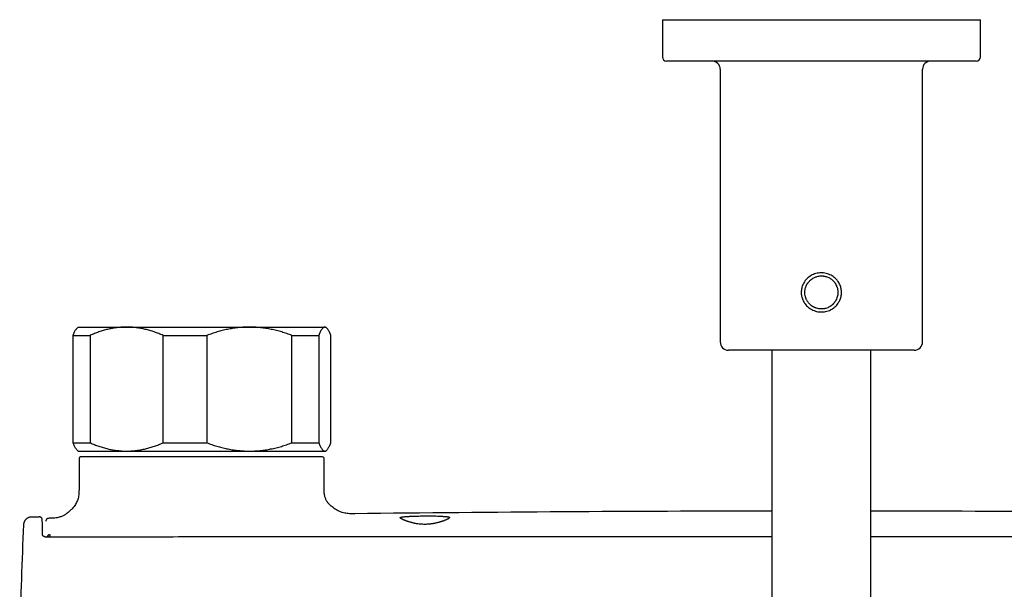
# Model space of a CAD drawing. Header units: millimetres. Extents: x 8 to 1577, y 12 to 2534.
# Tile 5 of 60: x 705 to 824, y 1240 to 1309. Entities that reach past the tile are written whole.
import ezdxf

# ---------------------------------------------------------------- set-up
doc = ezdxf.new("R2010")
doc.units = ezdxf.units.MM

msp = doc.modelspace()

# ---------------------------------------------------------------- linework, layer by layer
at = {"color": 7, "linetype": 'Continuous', "lineweight": 30}
for p, q in [((782.85, 1308.85), (782.85, 1304.35)), ((782.85, 1308.85), (802.1, 1308.85)), ((802.1, 1308.85), (821.35, 1308.85)), ((821.35, 1304.35), (821.35, 1308.85)), ((820.85, 1303.85), (783.35, 1303.85)), ((789.85, 1302.85), (789.85, 1269.85)), ((814.35, 1269.85), (814.35, 1302.85)), ((712.1, 1271.65), (711.97, 1271.52)), ((712.1, 1271.65), (717.97, 1271.65)), ((717.97, 1271.65), (732.84, 1271.65)), ((732.84, 1271.65), (741.97, 1271.65)), ((741.97, 1271.65), (742.1, 1271.65)), ((742.23, 1271.52), (742.1, 1271.65)), ((711.5, 1270.65), (713.55, 1270.65)), ((711.5, 1257.65), (711.5, 1270.65)), ((713.55, 1270.65), (713.55, 1257.65)), ((722.39, 1270.65), (727.7, 1270.65)), ((722.39, 1257.65), (722.39, 1270.65)), ((727.7, 1270.65), (727.7, 1257.65)), ((737.99, 1257.65), (737.99, 1270.65)), ((737.99, 1270.65), (741.25, 1270.65)), ((741.25, 1270.65), (741.25, 1257.65)), ((742.7, 1257.65), (742.7, 1270.65)), ((802.1, 1268.85), (790.85, 1268.85)), ((796.1, 1268.85), (796.1, 1230.15)), ((813.35, 1268.85), (802.1, 1268.85)), ((808.1, 1230.15), (808.1, 1268.85)), ((711.5, 1257.65), (713.55, 1257.65)), ((711.97, 1256.78), (712.1, 1256.65)), ((712.1, 1256.65), (717.97, 1256.65)), ((717.97, 1256.65), (732.84, 1256.65)), ((722.39, 1257.65), (727.7, 1257.65)), ((732.84, 1256.65), (741.97, 1256.65)), ((737.99, 1257.65), (741.25, 1257.65)), ((741.97, 1256.65), (742.1, 1256.65)), ((742.1, 1256.65), (742.23, 1256.78)), ((712.21, 1255.75), (712.21, 1252.15)), ((741.7, 1255.95), (712.41, 1255.95)), ((741.9, 1252.15), (741.9, 1255.75)), ((712.21, 1252.15), (712.21, 1252.15)), ((741.9, 1252.15), (741.9, 1252.15)), ((706.47, 1248.68), (706.48, 1248.67)), ((707.38, 1248.69), (707.37, 1248.69)), ((707.4, 1248.69), (707.38, 1248.69)), ((707.43, 1248.68), (707.38, 1248.69)), ((708.57, 1248.52), (708.51, 1248.5)), ((708.55, 1248.51), (708.53, 1248.51)), ((708.58, 1248.52), (708.58, 1248.52)), ((745.52, 1249.07), (745.56, 1249.07)), ((705.49, 1247.72), (705.49, 1247.72)), ((708.4, 1246.24), (708.4, 1246.36))]:
    msp.add_line(p, q, dxfattribs=at)
at = {"color": 7, "linetype": 'Continuous', "lineweight": 30, "flags": 128}
msp.add_lwpolyline([(706.47, 1248.68), (706.58, 1248.68), (706.69, 1248.68), (706.81, 1248.68), (706.92, 1248.68), (707.03, 1248.69), (707.15, 1248.69), (707.26, 1248.69), (707.38, 1248.69)], dxfattribs=at)
at = {"color": 7, "linetype": 'Continuous', "lineweight": 30}
for centre, radius, start, end in [((783.35, 1304.35), 0.5, 180, 270), ((820.85, 1304.35), 0.5, 270, 0), ((788.85, 1302.85), 1, 0, 90), ((815.35, 1302.85), 1, 90, 180), ((790.85, 1269.85), 1, 180, 270), ((813.35, 1269.85), 1, 270, 0), ((712.41, 1255.75), 0.2, 90, 180), ((741.7, 1255.75), 0.2, 0, 90), ((802.1, -3750.82), 5000.21, 90.06875, 90.64793), ((802.1, -3750.82), 5000.21, 89.35207, 89.93125), ((1504.74, 1213.15), 800, 177.52336, 178.45961)]:
    msp.add_arc(centre, radius, start, end, dxfattribs=at)
for points, knots in [([(804.52, 1275.58), (804.51, 1275.5), (804.49, 1275.35), (804.42, 1275.12), (804.34, 1274.9), (804.22, 1274.67), (804.06, 1274.43), (803.85, 1274.19), (803.61, 1273.98), (803.35, 1273.81), (803.07, 1273.67), (802.77, 1273.57), (802.46, 1273.5), (802.14, 1273.48), (801.83, 1273.49), (801.52, 1273.54), (801.22, 1273.64), (800.93, 1273.77), (800.66, 1273.93), (800.41, 1274.13), (800.22, 1274.34), (800.06, 1274.54), (799.94, 1274.75), (799.84, 1274.96), (799.76, 1275.18), (799.7, 1275.41), (799.66, 1275.65), (799.65, 1275.88), (799.67, 1276.12), (799.71, 1276.36), (799.78, 1276.58), (799.86, 1276.8), (799.98, 1277.04), (800.14, 1277.28), (800.35, 1277.51), (800.59, 1277.72), (800.85, 1277.89), (801.13, 1278.03), (801.43, 1278.13), (801.74, 1278.2), (802.06, 1278.22), (802.37, 1278.21), (802.68, 1278.16), (802.98, 1278.06), (803.27, 1277.93), (803.54, 1277.77), (803.78, 1277.57), (803.98, 1277.36), (804.14, 1277.16), (804.26, 1276.95), (804.36, 1276.74), (804.44, 1276.52), (804.5, 1276.29), (804.53, 1276.05), (804.54, 1275.82), (804.53, 1275.66), (804.52, 1275.58)], [0, 0, 0, 0, 0.015519, 0.031292, 0.046886, 0.062548, 0.083503, 0.104233, 0.125102, 0.145897, 0.166628, 0.18763, 0.208525, 0.229246, 0.250125, 0.270888, 0.291758, 0.312603, 0.333382, 0.354343, 0.375057, 0.39058, 0.406287, 0.421904, 0.437478, 0.453172, 0.468774, 0.484556, 0.500179, 0.515703, 0.531489, 0.547094, 0.562742, 0.583598, 0.604444, 0.625246, 0.64604, 0.666753, 0.687719, 0.708608, 0.729312, 0.750164, 0.77093, 0.791632, 0.812605, 0.833377, 0.854286, 0.875021, 0.890549, 0.906205, 0.921843, 0.9374, 0.953052, 0.968663, 0.984416, 1, 1, 1, 1]), ([(800.11, 1276.08), (800.11, 1275.98), (800.09, 1275.78), (800.12, 1275.54), (800.16, 1275.35), (800.2, 1275.23), (800.24, 1275.1), (800.3, 1274.97), (800.38, 1274.82), (800.49, 1274.66), (800.59, 1274.53), (800.67, 1274.45), (800.72, 1274.4), (800.78, 1274.35), (800.83, 1274.3), (800.88, 1274.26), (800.94, 1274.22), (801, 1274.18), (801.07, 1274.14), (801.14, 1274.09), (801.22, 1274.05), (801.31, 1274.01), (801.41, 1273.97), (801.57, 1273.92), (801.79, 1273.87), (802.01, 1273.85), (802.18, 1273.85), (802.29, 1273.86), (802.41, 1273.87), (802.52, 1273.89), (802.68, 1273.93), (802.87, 1274), (803.03, 1274.08), (803.13, 1274.14), (803.17, 1274.16), (803.22, 1274.19), (803.29, 1274.24), (803.35, 1274.29), (803.42, 1274.35), (803.48, 1274.4), (803.54, 1274.46), (803.6, 1274.52), (803.65, 1274.59), (803.75, 1274.71), (803.87, 1274.91), (803.99, 1275.17), (804.06, 1275.43), (804.09, 1275.63), (804.1, 1275.78), (804.1, 1275.89), (804.09, 1276.03), (804.07, 1276.19), (804.03, 1276.37), (803.96, 1276.58), (803.88, 1276.76), (803.81, 1276.88), (803.77, 1276.96), (803.71, 1277.04), (803.64, 1277.13), (803.56, 1277.22), (803.45, 1277.33), (803.32, 1277.44), (803.15, 1277.55), (802.97, 1277.65), (802.79, 1277.73), (802.64, 1277.78), (802.55, 1277.8), (802.47, 1277.82), (802.37, 1277.83), (802.25, 1277.85), (802.1, 1277.85), (801.91, 1277.84), (801.7, 1277.81), (801.51, 1277.76), (801.33, 1277.7), (801.16, 1277.62), (800.97, 1277.5), (800.79, 1277.37), (800.66, 1277.24), (800.57, 1277.14), (800.51, 1277.07), (800.45, 1276.99), (800.4, 1276.91), (800.33, 1276.79), (800.25, 1276.63), (800.18, 1276.42), (800.13, 1276.24), (800.12, 1276.13), (800.11, 1276.08)], [0, 0, 0, 0, 0.0227275, 0.0472889, 0.0576431, 0.0682973, 0.0792531, 0.0905116, 0.1020741, 0.1190245, 0.1359856, 0.141644, 0.1473038, 0.1529648, 0.1586271, 0.1642907, 0.1699557, 0.1755736, 0.1817693, 0.1885435, 0.1958964, 0.2038283, 0.2123396, 0.2214303, 0.2430951, 0.2652964, 0.2743399, 0.2834751, 0.2927038, 0.3020273, 0.3114471, 0.3305787, 0.3500732, 0.3540186, 0.3579789, 0.3619541, 0.3685374, 0.3764201, 0.3829899, 0.3895603, 0.3961313, 0.4027029, 0.409275, 0.4158478, 0.4408506, 0.4640077, 0.4853282, 0.5048244, 0.5121192, 0.519838, 0.5317977, 0.5446781, 0.5584838, 0.5770434, 0.5970587, 0.6040593, 0.6112225, 0.6185485, 0.6278898, 0.6377633, 0.6472125, 0.6648313, 0.6807547, 0.6949823, 0.7131387, 0.7274825, 0.7321537, 0.7370709, 0.7464618, 0.7560735, 0.7659085, 0.782798, 0.8003252, 0.8162031, 0.829487, 0.845032, 0.8628387, 0.8829072, 0.8975489, 0.9063911, 0.9142287, 0.9218011, 0.9291086, 0.936151, 0.9556782, 0.9728267, 0.9875991, 1, 1, 1, 1]), ([(711.5, 1270.65), (711.53, 1270.72), (711.59, 1270.87), (711.68, 1271.07), (711.76, 1271.24), (711.85, 1271.38), (711.92, 1271.48), (711.96, 1271.51), (711.97, 1271.52)], [0, 0, 0, 0, 0.188327, 0.376877, 0.566189, 0.755796, 0.948924, 1, 1, 1, 1]), ([(717.97, 1271.65), (717.92, 1271.65), (717.69, 1271.65), (717.28, 1271.63), (716.75, 1271.58), (716.21, 1271.49), (715.67, 1271.38), (715.14, 1271.24), (714.61, 1271.07), (714.08, 1270.87), (713.73, 1270.72), (713.55, 1270.65)], [0, 0, 0, 0, 0.034085, 0.1527, 0.271316, 0.392046, 0.512882, 0.633735, 0.754489, 0.877243, 1, 1, 1, 1]), ([(722.39, 1270.65), (722.22, 1270.72), (721.87, 1270.87), (721.33, 1271.07), (720.79, 1271.24), (720.24, 1271.38), (719.68, 1271.5), (719.12, 1271.59), (718.55, 1271.64), (718.16, 1271.65), (717.97, 1271.65)], [0, 0, 0, 0, 0.1228983, 0.2461925, 0.3694829, 0.494367, 0.6192474, 0.7459349, 0.8726199, 1, 1, 1, 1]), ([(732.84, 1271.65), (732.79, 1271.65), (732.53, 1271.65), (732.06, 1271.63), (731.43, 1271.58), (730.81, 1271.49), (730.18, 1271.38), (729.56, 1271.24), (728.93, 1271.07), (728.31, 1270.87), (727.91, 1270.72), (727.7, 1270.65)], [0, 0, 0, 0, 0.031426, 0.150353, 0.269282, 0.389133, 0.508986, 0.631385, 0.753788, 0.876892, 1, 1, 1, 1]), ([(737.99, 1270.65), (737.78, 1270.72), (737.38, 1270.87), (736.75, 1271.07), (736.13, 1271.24), (735.49, 1271.38), (734.84, 1271.5), (734.18, 1271.59), (733.51, 1271.64), (733.07, 1271.65), (732.84, 1271.65)], [0, 0, 0, 0, 0.1229729, 0.2459423, 0.3695815, 0.4932168, 0.6193748, 0.7455295, 0.8727654, 1, 1, 1, 1]), ([(741.97, 1271.65), (741.96, 1271.65), (741.93, 1271.65), (741.86, 1271.63), (741.77, 1271.58), (741.68, 1271.49), (741.6, 1271.38), (741.51, 1271.24), (741.42, 1271.07), (741.33, 1270.87), (741.28, 1270.72), (741.25, 1270.65)], [0, 0, 0, 0, 0.034085, 0.152946, 0.271869, 0.390736, 0.511535, 0.632337, 0.754871, 0.877452, 1, 1, 1, 1]), ([(742.7, 1270.65), (742.67, 1270.72), (742.61, 1270.87), (742.52, 1271.07), (742.43, 1271.24), (742.34, 1271.39), (742.25, 1271.5), (742.16, 1271.59), (742.07, 1271.64), (742, 1271.65), (741.97, 1271.65)], [0, 0, 0, 0, 0.122973, 0.245942, 0.370366, 0.494836, 0.619247, 0.745529, 0.87262, 1, 1, 1, 1]), ([(711.97, 1256.78), (711.96, 1256.79), (711.92, 1256.83), (711.85, 1256.92), (711.76, 1257.06), (711.68, 1257.23), (711.59, 1257.43), (711.53, 1257.58), (711.5, 1257.65)], [0, 0, 0, 0, 0.066363, 0.2497, 0.436592, 0.62378, 0.811774, 1, 1, 1, 1]), ([(713.55, 1257.65), (713.73, 1257.58), (714.08, 1257.43), (714.61, 1257.23), (715.15, 1257.06), (715.7, 1256.91), (716.26, 1256.8), (716.83, 1256.71), (717.4, 1256.66), (717.78, 1256.65), (717.97, 1256.65)], [0, 0, 0, 0, 0.122973, 0.245942, 0.369581, 0.493217, 0.619247, 0.745935, 0.87262, 1, 1, 1, 1]), ([(717.97, 1256.65), (718.02, 1256.65), (718.25, 1256.65), (718.66, 1256.67), (719.2, 1256.72), (719.73, 1256.81), (720.27, 1256.92), (720.8, 1257.06), (721.34, 1257.23), (721.87, 1257.43), (722.22, 1257.58), (722.39, 1257.65)], [0, 0, 0, 0, 0.0340846, 0.1529463, 0.2718686, 0.390736, 0.5115346, 0.6323366, 0.7548715, 0.8774525, 1, 1, 1, 1]), ([(727.7, 1257.65), (727.9, 1257.58), (728.29, 1257.43), (728.9, 1257.24), (729.51, 1257.07), (730.13, 1256.93), (730.75, 1256.81), (731.39, 1256.73), (732.03, 1256.67), (732.52, 1256.65), (732.79, 1256.65), (732.84, 1256.65)], [0, 0, 0, 0, 0.119246, 0.238489, 0.358338, 0.478183, 0.600299, 0.722411, 0.845493, 0.968574, 1, 1, 1, 1]), ([(732.84, 1256.65), (733.06, 1256.65), (733.49, 1256.66), (734.13, 1256.71), (734.78, 1256.79), (735.42, 1256.9), (736.07, 1257.05), (736.71, 1257.22), (737.35, 1257.42), (737.78, 1257.57), (737.99, 1257.65)], [0, 0, 0, 0, 0.1226185, 0.2452381, 0.3688779, 0.4925208, 0.6189959, 0.7454751, 0.8727355, 1, 1, 1, 1]), ([(741.25, 1257.65), (741.28, 1257.58), (741.33, 1257.43), (741.42, 1257.23), (741.51, 1257.06), (741.6, 1256.91), (741.69, 1256.8), (741.78, 1256.71), (741.88, 1256.66), (741.94, 1256.65), (741.97, 1256.65)], [0, 0, 0, 0, 0.122973, 0.245942, 0.369581, 0.493217, 0.619375, 0.745529, 0.872765, 1, 1, 1, 1]), ([(741.97, 1256.65), (741.98, 1256.65), (742.02, 1256.65), (742.08, 1256.67), (742.17, 1256.72), (742.26, 1256.81), (742.35, 1256.92), (742.44, 1257.06), (742.52, 1257.23), (742.61, 1257.43), (742.67, 1257.58), (742.7, 1257.65)], [0, 0, 0, 0, 0.034085, 0.152699, 0.271315, 0.390844, 0.510376, 0.632431, 0.75449, 0.877243, 1, 1, 1, 1]), ([(712.21, 1252.15), (712.21, 1252.04), (712.21, 1251.82), (712.2, 1251.5), (712.16, 1251.2), (712.11, 1250.92), (712.02, 1250.67), (711.91, 1250.42), (711.78, 1250.18), (711.62, 1249.96), (711.47, 1249.77), (711.32, 1249.6), (711.18, 1249.47), (711.07, 1249.37), (710.99, 1249.3), (710.9, 1249.23), (710.82, 1249.17), (710.75, 1249.11), (710.66, 1249.05), (710.56, 1248.98), (710.43, 1248.9), (710.28, 1248.82), (710.1, 1248.74), (709.9, 1248.67), (709.67, 1248.61), (709.42, 1248.56), (709.14, 1248.54), (708.86, 1248.52), (708.67, 1248.52), (708.58, 1248.52)], [0, 0, 0, 0, 0.058117, 0.112596, 0.163783, 0.212134, 0.258104, 0.302006, 0.35202, 0.398421, 0.439582, 0.477757, 0.513532, 0.53448, 0.554258, 0.572818, 0.590136, 0.606203, 0.622302, 0.643208, 0.66889, 0.698798, 0.732496, 0.769674, 0.810203, 0.854137, 0.901677, 0.953093, 1, 1, 1, 1]), ([(745.52, 1249.07), (745.44, 1249.07), (745.25, 1249.07), (744.96, 1249.07), (744.67, 1249.1), (744.38, 1249.14), (744.09, 1249.22), (743.8, 1249.32), (743.52, 1249.46), (743.24, 1249.62), (742.98, 1249.8), (742.74, 1249.99), (742.54, 1250.18), (742.39, 1250.34), (742.3, 1250.46), (742.24, 1250.54), (742.18, 1250.65), (742.11, 1250.78), (742.04, 1250.94), (741.99, 1251.12), (741.94, 1251.34), (741.91, 1251.58), (741.9, 1251.86), (741.9, 1252.05), (741.9, 1252.15)], [0, 0, 0, 0, 0.057348, 0.118522, 0.17644, 0.232129, 0.286678, 0.341255, 0.397786, 0.455788, 0.51316, 0.568096, 0.619066, 0.665069, 0.681981, 0.699132, 0.720922, 0.747455, 0.778385, 0.813559, 0.853055, 0.897123, 0.946051, 1, 1, 1, 1]), ([(706.47, 1248.68), (706.42, 1248.67), (706.33, 1248.67), (706.21, 1248.64), (706.1, 1248.6), (705.99, 1248.55), (705.9, 1248.49), (705.82, 1248.42), (705.75, 1248.36), (705.69, 1248.29), (705.64, 1248.21), (705.59, 1248.13), (705.55, 1248.04), (705.52, 1247.95), (705.5, 1247.84), (705.49, 1247.76), (705.49, 1247.72)], [0, 0, 0, 0, 0.091235, 0.177102, 0.25603, 0.326789, 0.40693, 0.471525, 0.533411, 0.595105, 0.656344, 0.719458, 0.776834, 0.843459, 0.918301, 1, 1, 1, 1]), ([(707.8, 1246.53), (707.8, 1246.63), (707.79, 1246.85), (707.79, 1247.13), (707.78, 1247.38), (707.78, 1247.6), (707.77, 1247.79), (707.77, 1247.95), (707.77, 1248.09), (707.76, 1248.21), (707.76, 1248.31), (707.75, 1248.38), (707.75, 1248.43), (707.74, 1248.46), (707.74, 1248.48), (707.73, 1248.49), (707.72, 1248.5), (707.72, 1248.51), (707.71, 1248.52), (707.7, 1248.54), (707.67, 1248.57), (707.65, 1248.59), (707.63, 1248.61), (707.62, 1248.61), (707.61, 1248.62), (707.61, 1248.62), (707.6, 1248.63), (707.6, 1248.63), (707.59, 1248.63), (707.59, 1248.64), (707.58, 1248.64), (707.57, 1248.65), (707.56, 1248.65), (707.55, 1248.66), (707.54, 1248.66), (707.52, 1248.67), (707.51, 1248.67), (707.49, 1248.68), (707.48, 1248.68), (707.46, 1248.69), (707.45, 1248.69), (707.44, 1248.69), (707.44, 1248.69)], [0, 0, 0, 0, 0.0343419, 0.0675203, 0.0995257, 0.1303465, 0.1599713, 0.1883906, 0.2155977, 0.2458012, 0.2743485, 0.3012424, 0.3264872, 0.3501088, 0.3721132, 0.3948189, 0.4154499, 0.433987, 0.4504235, 0.464773, 0.4771012, 0.5318242, 0.543392, 0.5549461, 0.5664867, 0.5780137, 0.589655, 0.603248, 0.618402, 0.6358267, 0.6555223, 0.6774887, 0.7017261, 0.7299141, 0.7606569, 0.7939549, 0.8298082, 0.868217, 0.9091813, 0.9501454, 0.9933809, 1, 1, 1, 1]), ([(708.51, 1248.51), (708.51, 1248.51), (708.5, 1248.51), (708.49, 1248.51), (708.48, 1248.51), (708.47, 1248.5), (708.47, 1248.5), (708.46, 1248.5), (708.44, 1248.5), (708.43, 1248.49), (708.42, 1248.49), (708.41, 1248.49), (708.4, 1248.48), (708.39, 1248.48), (708.38, 1248.47), (708.37, 1248.47), (708.35, 1248.46), (708.34, 1248.45), (708.32, 1248.44), (708.31, 1248.42), (708.29, 1248.41), (708.27, 1248.39), (708.26, 1248.37), (708.24, 1248.35), (708.23, 1248.33), (708.22, 1248.3), (708.21, 1248.28), (708.21, 1248.25), (708.2, 1248.22), (708.2, 1248.19), (708.2, 1248.18)], [0, 0, 0, 0, 0.0742972, 0.145269, 0.2129171, 0.2772429, 0.3382477, 0.3959323, 0.4472802, 0.4956776, 0.5411247, 0.5836217, 0.6231687, 0.6618891, 0.6972914, 0.7293888, 0.7585777, 0.785047, 0.8088017, 0.8255428, 0.8406061, 0.8540186, 0.8657975, 0.876311, 0.8881726, 0.9060109, 0.9269895, 0.951153, 0.978404, 1, 1, 1, 1]), ([(754.1, 1248.8), (753.97, 1248.8), (753.72, 1248.8), (753.34, 1248.79), (753, 1248.79), (752.7, 1248.78), (752.49, 1248.77), (752.36, 1248.76), (752.27, 1248.76), (752.19, 1248.75), (752.11, 1248.75), (752.04, 1248.74), (751.95, 1248.74), (751.84, 1248.73), (751.72, 1248.72), (751.62, 1248.71), (751.55, 1248.7), (751.5, 1248.7), (751.45, 1248.69), (751.4, 1248.69), (751.36, 1248.68), (751.3, 1248.67), (751.25, 1248.66), (751.2, 1248.65), (751.17, 1248.64), (751.14, 1248.64), (751.12, 1248.63), (751.11, 1248.62), (751.1, 1248.61), (751.1, 1248.59), (751.11, 1248.56), (751.15, 1248.53), (751.19, 1248.5), (751.22, 1248.48), (751.25, 1248.46), (751.29, 1248.44), (751.34, 1248.41), (751.4, 1248.38), (751.47, 1248.35), (751.53, 1248.32), (751.58, 1248.3), (751.6, 1248.29), (751.61, 1248.29), (751.61, 1248.28), (751.62, 1248.28), (751.62, 1248.28), (751.63, 1248.28), (751.64, 1248.27), (751.67, 1248.26), (751.7, 1248.25), (751.74, 1248.23), (751.77, 1248.22), (751.82, 1248.2), (751.87, 1248.18), (751.92, 1248.16), (752.01, 1248.13), (752.13, 1248.09), (752.27, 1248.05), (752.42, 1248.01), (752.56, 1247.97), (752.69, 1247.94), (752.82, 1247.91), (753, 1247.88), (753.23, 1247.84), (753.52, 1247.81), (753.81, 1247.79), (754.1, 1247.78), (754.38, 1247.79), (754.61, 1247.81), (754.77, 1247.82), (754.86, 1247.84), (754.96, 1247.85), (755.06, 1247.86), (755.15, 1247.88), (755.27, 1247.9), (755.41, 1247.93), (755.58, 1247.97), (755.72, 1248), (755.82, 1248.03), (755.89, 1248.05), (755.95, 1248.07), (756.02, 1248.09), (756.08, 1248.11), (756.15, 1248.13), (756.23, 1248.16), (756.32, 1248.19), (756.41, 1248.22), (756.47, 1248.25), (756.52, 1248.27), (756.54, 1248.28), (756.57, 1248.29), (756.6, 1248.3), (756.65, 1248.32), (756.7, 1248.35), (756.74, 1248.37), (756.79, 1248.39), (756.82, 1248.41), (756.89, 1248.44), (756.96, 1248.49), (757.03, 1248.53), (757.06, 1248.56), (757.08, 1248.58), (757.09, 1248.59), (757.1, 1248.61), (757.1, 1248.62), (757.09, 1248.63), (757.08, 1248.64), (757.08, 1248.64), (757.07, 1248.64), (757.07, 1248.65), (757.06, 1248.65), (757.06, 1248.65), (757.05, 1248.66), (757.04, 1248.66), (757.02, 1248.66), (757.01, 1248.67), (756.99, 1248.67), (756.96, 1248.68), (756.93, 1248.68), (756.87, 1248.69), (756.79, 1248.71), (756.69, 1248.72), (756.58, 1248.73), (756.47, 1248.74), (756.35, 1248.75), (756.18, 1248.76), (755.94, 1248.77), (755.61, 1248.79), (755.26, 1248.8), (754.88, 1248.8), (754.49, 1248.8), (754.23, 1248.8), (754.1, 1248.8)], [0, 0, 0, 0, 0.019876, 0.040127, 0.060753, 0.076475, 0.092409, 0.097769, 0.103154, 0.108562, 0.113993, 0.119449, 0.124928, 0.133758, 0.143892, 0.155327, 0.160177, 0.165228, 0.17048, 0.175933, 0.181587, 0.187443, 0.198783, 0.207768, 0.214395, 0.218665, 0.227381, 0.2355, 0.243023, 0.249951, 0.265138, 0.280603, 0.286871, 0.293188, 0.299552, 0.305966, 0.312429, 0.320204, 0.328734, 0.336866, 0.34063, 0.341635, 0.342647, 0.343667, 0.343687, 0.343837, 0.344244, 0.345773, 0.348253, 0.351684, 0.3545, 0.357739, 0.361401, 0.365485, 0.369992, 0.374922, 0.385802, 0.396026, 0.405596, 0.414512, 0.422776, 0.430389, 0.437351, 0.453731, 0.469576, 0.484912, 0.499767, 0.514743, 0.530142, 0.535376, 0.540661, 0.545998, 0.551388, 0.556832, 0.562331, 0.571569, 0.581927, 0.593407, 0.597526, 0.601773, 0.606148, 0.610651, 0.615281, 0.620039, 0.624925, 0.633692, 0.641035, 0.646953, 0.650456, 0.653158, 0.655058, 0.657425, 0.662991, 0.66833, 0.673442, 0.678328, 0.682986, 0.687418, 0.703249, 0.718918, 0.726698, 0.734443, 0.742152, 0.749829, 0.757555, 0.76609, 0.768118, 0.770186, 0.772295, 0.774445, 0.776636, 0.778868, 0.78114, 0.784544, 0.787346, 0.790883, 0.795153, 0.800158, 0.805896, 0.812367, 0.824561, 0.836046, 0.846823, 0.856891, 0.866251, 0.874903, 0.895941, 0.916902, 0.937787, 0.958598, 0.979335, 1, 1, 1, 1]), ([(708.3, 1246.24), (708.26, 1246.24), (708.2, 1246.24), (708.11, 1246.26), (708.04, 1246.28), (707.98, 1246.31), (707.93, 1246.34), (707.89, 1246.36), (707.87, 1246.38), (707.85, 1246.4), (707.84, 1246.41), (707.83, 1246.43), (707.81, 1246.46), (707.8, 1246.49), (707.8, 1246.51), (707.8, 1246.53)], [0, 0, 0, 0, 0.118263, 0.222857, 0.314941, 0.395152, 0.484353, 0.554055, 0.604882, 0.637335, 0.668821, 0.720712, 0.792839, 0.885458, 1, 1, 1, 1]), ([(796.1, 1246.27), (792.52, 1246.27), (783.24, 1246.27), (768.27, 1246.27), (753.1, 1246.27), (739.88, 1246.26), (729.05, 1246.26), (721.7, 1246.25), (717.85, 1246.25), (717.06, 1246.25), (716.46, 1246.25), (716.04, 1246.25), (715.79, 1246.25), (715.55, 1246.25), (715.32, 1246.25), (715.08, 1246.25), (714.82, 1246.25), (714.52, 1246.25), (714.16, 1246.25), (713.74, 1246.25), (713.28, 1246.25), (712.78, 1246.24), (712.23, 1246.24), (711.66, 1246.24), (711.05, 1246.24), (710.42, 1246.24), (709.74, 1246.24), (709.03, 1246.24), (708.55, 1246.24), (708.3, 1246.24)], [0, 0, 0, 0, 0.122242, 0.316991, 0.51174, 0.640274, 0.768808, 0.881917, 0.891207, 0.900306, 0.908997, 0.911832, 0.91462, 0.917362, 0.920058, 0.922713, 0.925592, 0.928834, 0.933075, 0.93781, 0.94304, 0.948764, 0.954982, 0.961695, 0.968477, 0.975698, 0.983359, 0.99146, 1, 1, 1, 1]), ([(708.7, 1246.51), (708.67, 1246.51), (708.63, 1246.51), (708.56, 1246.5), (708.51, 1246.48), (708.46, 1246.45), (708.41, 1246.41), (708.4, 1246.37), (708.4, 1246.36)], [0, 0, 0, 0, 0.151159, 0.2917221, 0.4248982, 0.5504188, 0.7806456, 1, 1, 1, 1]), ([(708.55, 1246.24), (708.53, 1246.25), (708.5, 1246.26), (708.45, 1246.28), (708.41, 1246.31), (708.4, 1246.34), (708.4, 1246.36)], [0, 0, 0, 0, 0.164334, 0.413576, 0.691242, 1, 1, 1, 1]), ([(708.7, 1246.24), (708.7, 1246.25), (708.7, 1246.26), (708.7, 1246.29), (708.7, 1246.33), (708.7, 1246.37), (708.7, 1246.41), (708.7, 1246.45), (708.7, 1246.49), (708.7, 1246.51), (708.7, 1246.51)], [0, 0, 0, 0, 0.051637, 0.187117, 0.322598, 0.458078, 0.593559, 0.729039, 0.86452, 1, 1, 1, 1]), ([(895.9, 1246.24), (895.67, 1246.24), (895.23, 1246.24), (894.59, 1246.24), (893.98, 1246.24), (893.41, 1246.24), (892.89, 1246.24), (892.4, 1246.24), (891.96, 1246.24), (891.55, 1246.24), (891.18, 1246.24), (890.85, 1246.24), (890.53, 1246.24), (890.23, 1246.25), (889.93, 1246.25), (889.63, 1246.25), (889.32, 1246.25), (888.68, 1246.25), (887.7, 1246.25), (886.38, 1246.25), (883.14, 1246.25), (876.13, 1246.26), (865.79, 1246.26), (854.06, 1246.26), (842.06, 1246.27), (829.34, 1246.27), (817.78, 1246.27), (810.7, 1246.27), (808.1, 1246.27)], [0, 0, 0, 0, 0.007787, 0.015131, 0.022032, 0.02849, 0.034505, 0.039982, 0.045031, 0.049652, 0.053847, 0.057686, 0.061142, 0.064564, 0.068009, 0.071478, 0.074969, 0.078483, 0.093372, 0.10842, 0.123468, 0.204085, 0.348042, 0.476576, 0.60511, 0.758127, 0.911144, 1, 1, 1, 1])]:
    msp.add_open_spline(points, degree=3, knots=knots, dxfattribs=at)

doc.saveas('drawing.dxf')
